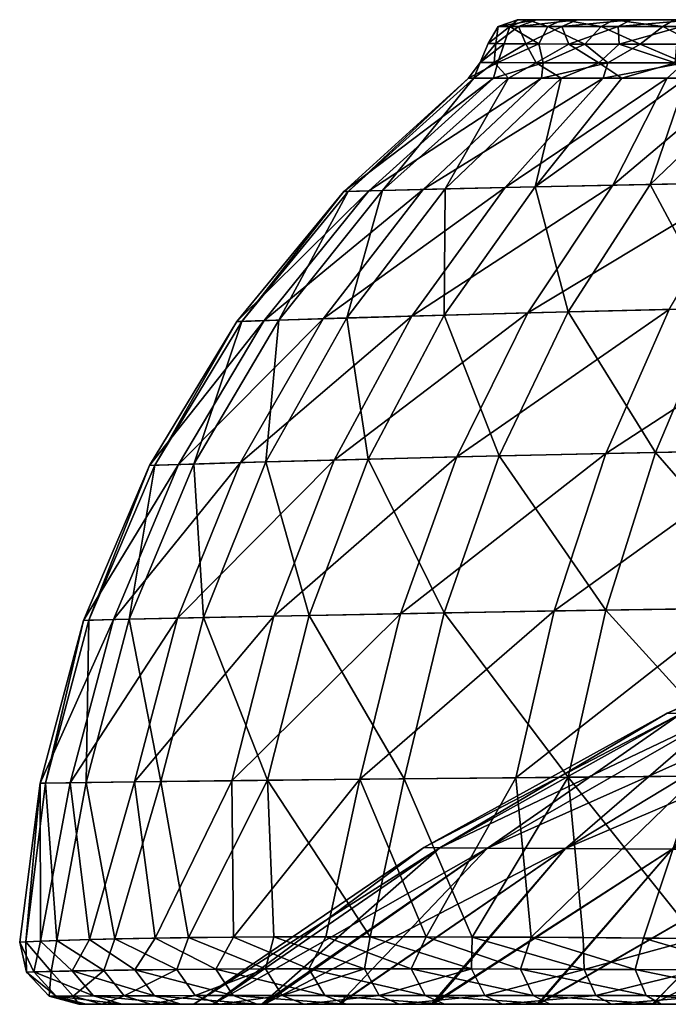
# Model space of a CAD drawing. Header units: inches. Extents: x -330 to 330, y 0 to 167.
# Tile 1 of 26: x -330 to -220, y 0 to 167. Entities that reach past the tile are written whole.
import ezdxf

# ---------------------------------------------------------------- set-up
doc = ezdxf.new("R2010")
doc.units = ezdxf.units.IN
doc.header["$MEASUREMENT"] = 0
doc.layers.add('Layer 1', color=7, linetype='Continuous')

# ---------------------------------------------------------------- blocks, each defined once
blk = doc.blocks.new('Planet ovale grande sospeso')
at = {"color": 9, "true_color": 0xc0c0c0}
mesh = blk.add_polyface(dxfattribs=at)
corners = [(-274.61, 137.84, -5.4), (-291.9, 115.83, 11.41), (-292.74, 115.8, -6.06), (-288.08, 115.96, -23.91), (-270.33, 137.96, -21.15), (-247.25, 138.53, -52.56), (-278.1, 116.28, -42.05), (-263.07, 116.73, -60.05), (-261.13, 138.2, -36.99), (-228.97, 138.93, -67.5), (-243.36, 117.27, -77.47), (-285.61, 116.04, 29.39), (-273.84, 137.87, 10.14), (-268.05, 138.02, 25.96), (-274.07, 116.41, 47.54), (-257.41, 138.29, 41.75), (-257.58, 116.89, 65.41), (-242.16, 138.64, 57.16), (-230.61, 157.09, -43.24), (-241.06, 157.08, -32.38), (-249.21, 157.08, -19.61), (-253.45, 157.07, -5.06), (-252.52, 157.07, 9.96), (-246.67, 157.08, 24.02), (-237.7, 157.09, 36.1), (-236.53, 117.45, 82.57), (-249.1, 159.72, 13.76), (-251.44, 159.73, -0.97), (-247.37, 162.93, -14.62), (-248.45, 159.72, -15.54), (-240.8, 159.69, -29.11), (-248.83, 162.96, 10.15), (-241.94, 159.69, 27.53), (-241.54, 162.88, -26.04), (-250.1, 162.97, -2.35), (-243.73, 162.9, 22.77), (-246.43, 165.85, -12.44), (-248.4, 165.86, 2.08), (-244.98, 165.85, 16.28), (-245.15, 167, 2.04), (-241.92, 167, 15.05)]
mesh.append_faces([[corners[k] for k in face] for face in [(0, 1, 2), (2, 3, 4), (5, 6, 7), (6, 8, 3), (9, 7, 10), (11, 1, 12), (11, 13, 14), (15, 16, 14), (16, 15, 17), (8, 5, 18), (5, 7, 9), (6, 5, 8), (4, 8, 19), (3, 8, 4), (0, 4, 20), (19, 20, 4), (4, 0, 2), (12, 0, 21), (20, 21, 0), (13, 12, 22), (22, 12, 21), (12, 1, 0), (15, 13, 23), (23, 13, 22), (13, 11, 12), (24, 17, 15), (24, 15, 23), (15, 14, 13), (25, 16, 17), (26, 22, 27), (28, 27, 29), (29, 20, 30), (27, 31, 26), (29, 27, 21), (23, 26, 32), (28, 29, 33), (28, 34, 27), (20, 29, 21), (27, 34, 31), (21, 27, 22), (26, 31, 35), (22, 26, 23), (36, 28, 33), (28, 36, 34), (34, 36, 37), (37, 31, 34), (37, 38, 31), (35, 31, 38), (39, 40, 37), (37, 36, 39)]], dxfattribs={"color": 9})
mesh = blk.add_polyface(dxfattribs=at)
corners = [(-228.72, 167, -33.83), (-204.92, 167, -20.55), (-237.43, 167, -23.48), (-243.49, 167, -11.37), (-214.99, 167, -0.74), (-245.15, 167, 2.04), (-211.9, 167, -11.61), (-235.01, 167, 26.58), (-241.92, 167, 15.05), (-212.56, 167, 10.31), (-228.97, 138.93, -67.5), (-243.36, 117.27, -77.47), (-206.69, 139.36, -81.48), (-216.46, 157.08, 54.18), (-222.63, 139.06, 71.85), (-242.16, 138.64, 57.16), (-247.25, 138.53, -52.56), (-219.75, 157.08, -51.95), (-230.61, 157.09, -43.24), (-241.06, 157.08, -32.38), (-261.13, 138.2, -36.99), (-237.7, 157.09, 36.1), (-227.43, 157.08, 45.9), (-236.53, 117.45, 82.57), (-236.44, 162.86, 32.73), (-227.91, 162.85, 41.34), (-231.33, 159.68, 39.68), (-249.21, 157.08, -19.61), (-240.8, 159.69, -29.11), (-229.82, 159.68, -41.08), (-216.88, 159.68, -51.3), (-241.54, 162.88, -26.04), (-248.45, 159.72, -15.54), (-241.94, 159.69, 27.53), (-243.73, 162.9, 22.77), (-249.1, 159.72, 13.76), (-218.4, 159.68, 50.24), (-233.69, 162.85, -35.72), (-224.34, 162.85, -44.27), (-246.67, 157.08, 24.02), (-230.96, 165.82, -36.09), (-220.5, 165.82, -45.17), (-240.01, 165.84, -25.28), (-246.43, 165.85, -12.44), (-237.63, 165.83, 28.56), (-244.98, 165.85, 16.28), (-225.86, 167, 36.46), (-228.06, 165.82, 38.86), (-217.28, 165.83, 47.55), (-248.4, 165.86, 2.08)]
mesh.append_faces([[corners[k] for k in face] for face in [(0, 1, 2), (3, 4, 5), (6, 3, 2), (7, 8, 9), (8, 5, 4), (10, 11, 12), (13, 14, 15), (16, 10, 17), (18, 16, 17), (18, 19, 20), (21, 22, 15), (15, 22, 13), (14, 23, 15), (24, 25, 26), (27, 19, 28), (18, 29, 19), (29, 18, 30), (31, 32, 28), (19, 29, 28), (26, 21, 33), (26, 22, 21), (34, 33, 35), (22, 26, 36), (37, 29, 38), (31, 28, 37), (28, 29, 37), (33, 34, 24), (39, 33, 21), (26, 33, 24), (36, 26, 25), (40, 38, 41), (37, 40, 42), (40, 41, 0), (42, 43, 31), (40, 2, 42), (3, 43, 42), (44, 34, 45), (44, 46, 47), (44, 47, 24), (48, 25, 47), (7, 46, 44), (47, 25, 24), (8, 7, 45), (44, 24, 34), (44, 45, 7), (45, 49, 8), (3, 5, 43), (42, 2, 3), (0, 2, 40), (42, 31, 37), (40, 37, 38)]], dxfattribs={"color": 9})
mesh = blk.add_polyface(dxfattribs=at)
corners = [(-218.56, 167, -42.62), (-207.44, 167, -50.24), (-196.06, 167, -27.62), (-204.92, 167, -20.55), (-228.72, 167, -33.83), (-197.22, 167, 26.83), (-215.37, 167, 44.93), (-225.86, 167, 36.46), (-212.56, 167, 10.31), (-205.94, 167, 19.53), (-235.01, 167, 26.58), (-241.92, 167, 15.05), (-214.99, 167, -0.74), (-243.49, 167, -11.37), (-211.9, 167, -11.61), (-237.43, 167, -23.48), (-202.62, 159.7, -60.1), (-216.88, 159.68, -51.3), (-207.41, 157.08, -59.76), (-203.08, 162.9, -58.41), (-207.46, 162.88, 56.02), (-204.11, 159.69, 59.27), (-218.4, 159.68, 50.24), (-214.73, 162.86, -51.4), (-224.34, 162.85, -44.27), (-229.82, 159.68, -41.08), (-227.91, 162.85, 41.34), (-218.09, 162.86, 49.1), (-209.13, 165.83, -52.97), (-220.5, 165.82, -45.17), (-217.28, 165.83, 47.55), (-228.06, 165.82, 38.86), (-205.69, 165.84, 55.04), (-204.06, 167, 52.26), (-197.28, 165.84, -59.68), (-209.73, 162, 3.24), (-209.02, 154.5, 5.78), (-206.9, 162, 10.77), (-208.01, 162, -5.65), (-209.45, 154.5, -4.33), (-203.71, 154.5, -14.58), (-204.39, 162, -13.35), (-208.79, 165.54, -9.92), (-202.46, 165.54, -18.01), (-211.45, 165.54, -0.63), (-209.37, 165.54, 8.78), (-203.4, 165.54, 17.06), (-200.56, 162, 17.94)]
mesh.append_faces([[corners[k] for k in face] for face in [(0, 1, 2), (0, 3, 4), (5, 6, 7), (8, 9, 10), (11, 12, 8), (7, 10, 9), (5, 7, 9), (13, 14, 12), (15, 3, 14), (0, 2, 3), (16, 17, 18), (16, 19, 17), (20, 21, 22), (23, 17, 19), (24, 17, 23), (24, 25, 17), (26, 27, 22), (22, 27, 20), (23, 28, 29), (28, 23, 19), (6, 30, 31), (32, 30, 33), (27, 30, 32), (27, 32, 20), (30, 6, 33), (7, 6, 31), (30, 27, 26), (0, 4, 29), (1, 0, 28), (29, 24, 23), (29, 28, 0), (28, 34, 1), (35, 36, 37), (38, 39, 35), (40, 38, 41), (3, 42, 14), (42, 3, 43), (44, 12, 14), (14, 42, 44), (8, 12, 45), (44, 45, 12), (8, 46, 9), (46, 8, 45), (46, 37, 47), (45, 37, 46), (45, 35, 37), (44, 35, 45), (44, 38, 35), (42, 38, 44), (42, 41, 38), (43, 41, 42)]], dxfattribs={"color": 9})
mesh = blk.add_polyface(dxfattribs=at)
corners = [(-202.32, 118.92, 0.56), (-204.69, 124.66, 10.17), (-208.06, 124.66, 0.9), (-204.65, 132, 13.41), (-206.32, 132, 10.93), (-209.04, 132, 5.58), (-207.67, 132, 8.25), (-208.92, 132, 2.62), (-205.01, 124.66, -9.69), (-200.15, 118.92, -6.61), (-208.65, 132, -0.36), (-208.07, 132, -6.34), (-207.28, 132, -9.15), (-208.36, 132, -3.35), (-205.85, 132, -11.74), (-201.46, 124.66, 14.21), (-204.06, 132, -14.16), (-201.76, 124.66, -13.88), (-243.36, 117.27, -77.47), (-219.39, 117.87, -93.89), (-206.69, 139.36, -81.48), (-203.76, 157.07, 61.93), (-199.22, 139.5, 85.48), (-222.63, 139.06, 71.85), (-211.36, 118.05, 98.6), (-207.41, 157.08, -59.76), (-228.97, 138.93, -67.5), (-219.75, 157.08, -51.95), (-236.53, 117.45, 82.57), (-216.46, 157.08, 54.18), (-204.11, 159.69, 59.27), (-218.4, 159.68, 50.24), (-227.43, 157.08, 45.9), (-216.88, 159.68, -51.3), (-230.61, 157.09, -43.24), (-203.71, 154.5, -14.58), (-209.45, 154.5, -4.33), (-208.01, 162, -5.65), (-203.71, 147, -14.58), (-209.02, 154.5, 5.78), (-209.73, 162, 3.24), (-209.45, 139.5, -4.33), (-203.71, 139.5, -14.58), (-207.67, 132, -8.06), (-202.51, 132, 15.18), (-203.01, 139.5, 15.35), (-209.02, 139.5, 5.78), (-209.34, 132, 3.88), (-206.9, 162, 10.77), (-203.01, 154.5, 15.35), (-209.02, 147, 5.78), (-203.01, 147, 15.35), (-209.45, 147, -4.33), (-199.5, 132, -19.31)]
mesh.append_faces([[corners[k] for k in face] for face in [(0, 1, 2), (3, 4, 1), (5, 2, 6), (2, 5, 7), (8, 9, 2), (7, 10, 2), (11, 12, 8), (13, 11, 8), (14, 8, 12), (1, 15, 3), (1, 4, 6), (6, 2, 1), (2, 10, 13), (13, 8, 2), (14, 16, 17), (9, 0, 2), (8, 14, 17), (18, 19, 20), (21, 22, 23), (24, 23, 22), (25, 26, 20), (26, 25, 27), (24, 28, 23), (21, 23, 29), (21, 29, 30), (30, 29, 31), (29, 32, 31), (33, 34, 27), (33, 27, 25), (35, 36, 37), (35, 38, 36), (36, 39, 40), (41, 42, 43), (44, 45, 46), (41, 47, 46), (48, 39, 49), (44, 46, 47), (50, 51, 49), (51, 46, 45), (47, 41, 43), (39, 50, 49), (50, 46, 51), (52, 50, 39), (50, 41, 46), (43, 42, 53), (36, 52, 39), (52, 41, 50), (36, 38, 52), (52, 42, 41), (38, 42, 52)]], dxfattribs={"color": 9})
mesh = blk.add_polyface(dxfattribs=at)
corners = [(-159.82, 68.16, 42.56), (-210.5, 49.3, 34.26), (-199.22, 49.24, 51.3), (-168.96, 68.16, 28.29), (-183.84, 49.16, 67.68), (-147.38, 68.16, 56.36), (-217.4, 49.35, 17), (-174.57, 68.16, 13.97), (-219.73, 49.36), (-176.47, 68.16), (-192.99, 117, -4.35), (-193.31, 117, 3.49), (-194.6, 117, 0.94), (-179.73, 117, 14.18), (-181.4, 117, -13.23), (-178.87, 117, -14.66), (-176.31, 117, -16.01), (-177.18, 117, 15.56), (-182.24, 117, 12.71), (-184.69, 117, 11.16), (-183.87, 117, -11.7), (-219.39, 117.87, -93.89), (-255.43, 92.84, -86.14), (-230.18, 93.43, -104.48), (-191.66, 118.48, -108.91), (-200.99, 94.03, -121.27), (-168.49, 94.63, -136.1), (-160.75, 119.08, -122.17), (-204.65, 38.78, 142.75), (-236.52, 38.51, 124.98), (-230.15, 66.85, 118.6), (-198.85, 67.33, 135.95), (-172.82, 62.82, 149.54), (-208.7, 67.18, -130.92), (-214.69, 38.7, -137.61), (-175.05, 67.65, -146.73), (-180.37, 38.96, -153.74), (-238.89, 66.71, -112.97), (-245.39, 38.43, -119.18), (-243.36, 117.27, -77.47), (-264.99, 66.25, -93.32), (-248.23, 93.02, 91.83), (-221.73, 93.61, 109.74), (-257.55, 66.39, 99.42), (-236.53, 117.45, 82.57), (-211.36, 118.05, 98.6), (-191.47, 94.22, 125.99), (-173.41, 111.49, 122.83), (-172.87, 37.27, 157.16), (-172.98, 86.42, 138.83), (-168.96, 68.16, -28.29), (-159.82, 68.16, -42.56), (-199.22, 49.24, -51.3), (-210.5, 49.3, -34.26), (-174.57, 68.16, -13.97), (-217.4, 49.35, -17), (-183.84, 49.16, -67.68)]
mesh.append_faces([[corners[k] for k in face] for face in [(0, 1, 2), (3, 1, 0), (2, 4, 5), (3, 6, 1), (6, 3, 7), (8, 7, 9), (8, 6, 7), (10, 11, 12), (13, 14, 15), (15, 16, 17), (18, 19, 20), (20, 14, 18), (21, 22, 23), (24, 23, 25), (26, 27, 25), (28, 29, 30), (28, 31, 32), (30, 31, 28), (33, 34, 35), (25, 33, 26), (27, 24, 25), (36, 35, 34), (26, 33, 35), (37, 38, 33), (37, 25, 23), (24, 21, 23), (33, 38, 34), (25, 37, 33), (39, 22, 21), (23, 40, 37), (41, 42, 30), (30, 43, 41), (44, 45, 42), (44, 42, 41), (31, 42, 46), (30, 29, 43), (31, 30, 42), (47, 46, 45), (46, 42, 45), (28, 32, 48), (31, 49, 32), (46, 49, 31), (46, 47, 49), (50, 51, 52), (50, 53, 54), (55, 9, 54), (55, 8, 9), (53, 55, 54), (52, 53, 50), (56, 52, 51)]], dxfattribs={"color": 9})
mesh = blk.add_polyface(dxfattribs=at)
corners = [(-300.01, 91.63, 32.59), (-306.66, 91.42, 12.63), (-291.9, 115.83, 11.41), (-255.43, 92.84, -86.14), (-243.36, 117.27, -77.47), (-276.22, 92.31, -66.72), (-263.07, 116.73, -60.05), (-292.08, 91.87, -46.67), (-307.55, 91.39, -6.71), (-302.62, 91.55, -26.5), (-288.08, 115.96, -23.91), (-278.1, 116.28, -42.05), (-292.74, 115.8, -6.06), (-285.61, 116.04, 29.39), (-287.82, 91.99, 52.78), (-264.99, 66.25, -93.32), (-271.86, 38.16, -98.87), (-238.89, 66.71, -112.97), (-230.18, 93.43, -104.48), (-245.39, 38.43, -119.18), (-293.57, 37.93, -77.1), (-286.45, 65.84, -72.43), (-310.06, 37.73, -54.37), (-302.8, 65.49, -50.79), (-320.99, 37.58, -31.15), (-313.67, 65.24, -28.92), (-318.74, 65.12, -7.35), (-326.08, 37.51, -7.98), (-317.83, 65.14, 13.82), (-325.17, 37.53, 14.96), (-318.29, 37.62, 38.2), (-310.98, 65.3, 35.54), (-298.41, 65.59, 57.39), (-305.64, 37.78, 61.32), (-274.07, 116.41, 47.54), (-270.43, 92.46, 72.68), (-280.47, 65.96, 78.85), (-287.53, 37.99, 83.82), (-257.58, 116.89, 65.41), (-248.23, 93.02, 91.83), (-257.55, 66.39, 99.42), (-264.33, 38.24, 105.19), (-236.53, 117.45, 82.57), (-236.52, 38.51, 124.98)]
mesh.append_faces([[corners[k] for k in face] for face in [(0, 1, 2), (3, 4, 5), (6, 7, 5), (8, 9, 10), (9, 7, 11), (12, 1, 8), (13, 14, 0), (15, 16, 17), (18, 3, 15), (19, 17, 16), (20, 15, 21), (21, 3, 5), (6, 5, 4), (15, 20, 16), (3, 21, 15), (22, 21, 23), (23, 5, 7), (7, 6, 11), (5, 23, 21), (24, 23, 25), (9, 25, 7), (11, 10, 9), (7, 25, 23), (25, 26, 27), (8, 26, 9), (12, 8, 10), (9, 26, 25), (26, 28, 29), (1, 28, 8), (2, 1, 12), (8, 28, 26), (30, 28, 31), (31, 1, 0), (2, 13, 0), (1, 31, 28), (31, 32, 33), (14, 32, 0), (14, 13, 34), (14, 34, 35), (0, 32, 31), (36, 37, 32), (14, 35, 36), (35, 34, 38), (39, 35, 38), (14, 36, 32), (36, 40, 41), (40, 35, 39), (38, 42, 39), (36, 41, 37), (35, 40, 36), (41, 40, 43)]], dxfattribs={"color": 9})
mesh = blk.add_polyface(dxfattribs=at)
corners = [(-296.72, 0, 23.02), (-250.24, 26.5, 39.87), (-258.31, 26.56, 19.94), (-237.01, 26.41, 59.3), (-288.03, 0, 44.32), (-261.03, 26.58), (-300, 0), (-245.39, 38.43, -119.18), (-271.86, 38.16, -98.87), (-260.64, 11.43, -114.77), (-328.52, 10.59, 15.71), (-326.08, 37.51, -7.98), (-325.17, 37.53, 14.96), (-300.95, 11.31, 76.11), (-305.64, 37.78, 61.32), (-287.53, 37.99, 83.82), (-264.33, 38.24, 105.19), (-270.1, 11.45, 107.37), (-236.52, 38.51, 124.98), (-252.83, 11.4, 120.45), (-277.63, 11.44, -100.73), (-293.3, 11.38, -85.06), (-242.8, 11.36, -127.13), (-323.25, 10.82, 36.41), (-293.57, 37.93, -77.1), (-306.59, 11.23, -68.2), (-310.06, 37.73, -54.37), (-317.73, 11, -49.19), (-320.99, 37.58, -31.15), (-286.45, 65.84, -72.43), (-326.05, 10.72, -27.41), (-302.8, 65.49, -50.79), (-329.55, 10.54, -5.86), (-313.67, 65.24, -28.92), (-318.29, 37.62, 38.2), (-318.74, 65.12, -7.35), (-313.4, 11.1, 57.47), (-317.83, 65.14, 13.82), (-310.98, 65.3, 35.54), (-286.45, 11.42, 92.39), (-298.41, 65.59, 57.39), (-219.73, 49.36), (-258.31, 26.56, -19.94), (-296.74, 0, -22.99), (-288.5, 0, -44.15), (-250.24, 26.5, -39.87), (-275.43, 0, -63.45), (-237.01, 26.41, -59.3), (-252.93, 5.99, 119.47), (-271.1, 6.01, 105.54), (-287.88, 5.99, 89.84), (-302.9, 5.9, 72.05), (-315.27, 5.75, 52.28), (-320.65, 5.65, -40.52), (-310.02, 5.83, -61.53), (-296.31, 5.95, -80.43), (-280.5, 6.01, -97.16), (-263.18, 6.01, -111.93), (-244.6, 5.96, -125.08)]
mesh.append_faces([[corners[k] for k in face] for face in [(0, 1, 2), (3, 1, 4), (2, 5, 6), (7, 8, 9), (10, 11, 12), (13, 14, 15), (15, 16, 17), (18, 19, 16), (20, 8, 21), (22, 7, 9), (23, 10, 12), (9, 8, 20), (21, 8, 24), (21, 24, 25), (24, 26, 25), (25, 26, 27), (26, 28, 27), (29, 26, 24), (27, 28, 30), (28, 11, 30), (31, 28, 26), (30, 11, 32), (16, 19, 17), (33, 11, 28), (11, 10, 32), (12, 34, 23), (35, 12, 11), (23, 34, 36), (34, 14, 36), (37, 34, 12), (36, 14, 13), (38, 14, 34), (13, 15, 39), (40, 15, 14), (15, 17, 39), (41, 42, 5), (5, 42, 43), (44, 42, 45), (46, 45, 47), (48, 17, 19), (49, 39, 17), (13, 39, 50), (36, 13, 51), (23, 36, 52), (27, 30, 53), (25, 27, 54), (21, 25, 55), (20, 21, 56), (9, 20, 57), (22, 9, 58)]], dxfattribs={"color": 9})
mesh = blk.add_polyface(dxfattribs=at)
corners = [(-237.01, 26.41, 59.3), (-199.22, 49.24, 51.3), (-250.24, 26.5, 39.87), (-196.39, 26.19, 94.86), (-218.92, 26.31, 77.78), (-241.55, 0, 94.79), (-222.26, 0, 107.43), (-259.45, 0, 80.23), (-210.5, 49.3, 34.26), (-258.31, 26.56, 19.94), (-217.4, 49.35, 17), (-261.03, 26.58), (-219.73, 49.36), (-242.8, 11.36, -127.13), (-223.76, 11.23, -138.36), (-214.69, 38.7, -137.61), (-245.39, 38.43, -119.18), (-214.64, 11.16, 143.18), (-233.97, 11.31, 132.59), (-236.52, 38.51, 124.98), (-252.83, 11.4, 120.45), (-204.65, 38.78, 142.75), (-247.7, 0, 111.97), (-229.2, 0, 123.88), (-201.89, 0, 118.32), (-239.61, 0, -117.4), (-222.3, 0, -107.46), (-220.78, 0, -128.69), (-201.96, 0, -118.36), (-241.73, 0, -94.88), (-258.31, 26.56, -19.94), (-217.4, 49.35, -17), (-250.24, 26.5, -39.87), (-210.5, 49.3, -34.26), (-237.01, 26.41, -59.3), (-199.22, 49.24, -51.3), (-218.92, 26.31, -77.78), (-259.71, 0, -80.27), (-196.39, 26.19, -94.87), (-212.33, 1.46, 139.02), (-209.99, 0, 134.38), (-223.29, 1.47, -133.26), (-225.17, 5.88, -136.67), (-244.6, 5.96, -125.08), (-242.47, 1.49, -121.82), (-250.69, 1.5, 116.28), (-233.85, 5.92, 131.73), (-231.86, 1.48, 128.38), (-214.08, 5.83, 142.5), (-201.34, 0, -138.6), (-205.2, 5.78, -146.81), (-203.54, 1.45, -143.29)]
mesh.append_faces([[corners[k] for k in face] for face in [(0, 1, 2), (3, 4, 5), (6, 3, 5), (7, 4, 0), (4, 7, 5), (8, 2, 1), (8, 9, 2), (9, 8, 10), (11, 10, 12), (11, 9, 10), (13, 14, 15), (13, 15, 16), (17, 18, 19), (20, 19, 18), (19, 21, 17), (22, 6, 5), (6, 23, 24), (25, 26, 27), (26, 28, 27), (22, 23, 6), (26, 25, 29), (30, 12, 31), (31, 32, 30), (32, 31, 33), (34, 32, 33), (35, 34, 33), (34, 36, 37), (36, 38, 29), (36, 34, 35), (36, 29, 37), (38, 26, 29), (39, 40, 23), (41, 42, 43), (43, 44, 41), (25, 27, 44), (45, 46, 47), (48, 47, 46), (23, 22, 47), (18, 17, 46), (48, 46, 17), (18, 46, 20), (47, 39, 23), (39, 47, 48), (22, 45, 47), (14, 13, 42), (43, 42, 13), (41, 27, 49), (27, 41, 44), (42, 50, 14), (41, 51, 42)]], dxfattribs={"color": 9})
mesh = blk.add_polyface(dxfattribs=at)
corners = [(-218.92, 26.31, 77.78), (-183.84, 49.16, 67.68), (-237.01, 26.41, 59.3), (-222.26, 0, 107.43), (-201.89, 0, 118.32), (-169.88, 26.07, 110.14), (-180.77, 0, 127.66), (-196.39, 26.19, 94.86), (-164.72, 49.06, 82.96), (-199.22, 49.24, 51.3), (-203.84, 11.07, -148.41), (-184.84, 10.9, -156.65), (-180.37, 38.96, -153.74), (-214.69, 38.7, -137.61), (-204.65, 38.78, 142.75), (-172.87, 37.27, 157.16), (-195.23, 11, 152.28), (-173.13, 10.79, 161.15), (-162.82, 10.69, -164.78), (-223.76, 11.23, -138.36), (-214.64, 11.16, 143.18), (-201.96, 0, -118.36), (-180.83, 0, -127.71), (-201.34, 0, -138.6), (-209.99, 0, 134.38), (-190.14, 0, 143.65), (-159.1, 0, 135.63), (-181.37, 0, -147.31), (-229.2, 0, 123.88), (-220.78, 0, -128.69), (-183.84, 49.16, -67.68), (-218.92, 26.31, -77.78), (-199.22, 49.24, -51.3), (-196.39, 26.19, -94.87), (-164.72, 49.06, -82.96), (-169.88, 26.07, -110.14), (-222.3, 0, -107.46), (-214.08, 5.83, 142.5), (-193.71, 5.72, 151.95), (-205.2, 5.78, -146.81), (-225.17, 5.88, -136.67), (-203.54, 1.45, -143.29), (-183.26, 1.42, -152.07), (-184.71, 5.66, -155.67), (-171.46, 1.4, 156.58), (-192.18, 1.43, 148.38), (-172.79, 5.59, 160.22), (-169.7, 0, 151.79), (-212.33, 1.46, 139.02), (-223.29, 1.47, -133.26), (-163.79, 5.54, -163.38), (-162.53, 1.38, -159.71)]
mesh.append_faces([[corners[k] for k in face] for face in [(0, 1, 2), (3, 4, 5), (5, 4, 6), (0, 7, 8), (3, 5, 7), (1, 0, 8), (9, 2, 1), (10, 11, 12), (10, 12, 13), (14, 15, 16), (15, 17, 16), (18, 12, 11), (10, 13, 19), (14, 16, 20), (21, 22, 23), (6, 4, 24), (6, 25, 26), (23, 22, 27), (24, 25, 6), (28, 24, 4), (23, 29, 21), (30, 31, 32), (33, 31, 30), (34, 33, 30), (33, 35, 21), (21, 36, 33), (35, 33, 34), (35, 22, 21), (37, 20, 16), (16, 17, 38), (39, 40, 41), (27, 41, 23), (42, 43, 39), (44, 45, 46), (45, 38, 46), (25, 44, 47), (45, 25, 24), (46, 38, 17), (38, 48, 37), (45, 44, 25), (38, 37, 16), (48, 45, 24), (45, 48, 38), (10, 19, 39), (11, 10, 43), (41, 49, 23), (39, 43, 10), (42, 41, 27), (41, 42, 39), (43, 50, 11), (42, 51, 43)]], dxfattribs={"color": 9})
mesh = blk.add_polyface(dxfattribs=at)
corners = [(-296.72, 0, 23.02), (-258.31, 26.56, 19.94), (-300, 0), (-288.03, 0, 44.32), (-275.34, 0, 63.46), (-237.01, 26.41, 59.3), (-259.45, 0, 80.23), (-250.24, 26.5, 39.87), (-302.24, 0, -56.75), (-275.43, 0, -63.45), (-289.29, 0, -74.53), (-259.71, 0, -80.27), (-274.19, 0, -90.47), (-288.5, 0, -44.15), (-281.31, 0, 83.49), (-295.61, 0, 66.64), (-265.2, 0, 98.54), (-241.73, 0, -94.88), (-239.61, 0, -117.4), (-257.54, 0, -104.69), (-241.55, 0, 94.79), (-247.7, 0, 111.97), (-261.03, 26.58), (-296.74, 0, -22.99), (-258.31, 26.56, -19.94), (-250.24, 26.5, -39.87), (-237.01, 26.41, -59.3), (-250.69, 1.5, 116.28), (-252.93, 5.99, 119.47), (-233.85, 5.92, 131.73), (-268.58, 1.5, 102.56), (-285.07, 1.5, 87.14), (-271.1, 6.01, 105.54), (-277.82, 1.5, -94.32), (-244.6, 5.96, -125.08), (-263.18, 6.01, -111.93), (-242.47, 1.49, -121.82), (-260.79, 1.5, -108.85), (-296.31, 5.95, -80.43), (-280.5, 6.01, -97.16), (-293.33, 1.49, -77.93), (-287.88, 5.99, 89.84), (-299.77, 1.48, 69.74), (-252.83, 11.4, 120.45), (-270.1, 11.45, 107.37), (-286.45, 11.42, 92.39), (-293.3, 11.38, -85.06), (-277.63, 11.44, -100.73), (-260.64, 11.43, -114.77)]
mesh.append_faces([[corners[k] for k in face] for face in [(0, 1, 2), (3, 4, 5), (5, 4, 6), (0, 3, 7), (8, 9, 10), (11, 12, 10), (13, 9, 8), (14, 4, 15), (6, 14, 16), (11, 17, 12), (17, 18, 19), (6, 16, 20), (16, 21, 20), (4, 14, 6), (3, 15, 4), (11, 10, 9), (19, 12, 17), (22, 23, 2), (23, 24, 13), (13, 25, 9), (9, 26, 11), (27, 28, 29), (30, 31, 32), (27, 30, 28), (19, 33, 12), (34, 35, 36), (37, 19, 18), (38, 33, 39), (35, 39, 37), (12, 40, 10), (41, 31, 42), (32, 31, 41), (28, 30, 32), (29, 28, 43), (27, 21, 16), (28, 32, 44), (30, 16, 14), (16, 30, 27), (32, 41, 45), (31, 14, 15), (14, 31, 30), (15, 42, 31), (38, 39, 46), (33, 40, 12), (40, 33, 38), (39, 35, 47), (37, 33, 19), (33, 37, 39), (35, 34, 48), (36, 37, 18), (37, 36, 35)]], dxfattribs={"color": 9})
mesh = blk.add_polyface(dxfattribs=at)
corners = [(-312.22, 0, -37.16), (-296.74, 0, -22.99), (-288.5, 0, -44.15), (-318.29, 0, -16.03), (-300, 0), (-296.72, 0, 23.02), (-315.65, 0, 27.66), (-288.03, 0, 44.32), (-295.61, 0, 66.64), (-307.32, 0, 48.08), (-319.52, 0, 5.9), (-302.24, 0, -56.75), (-320.48, 1.39, 29.16), (-311.83, 1.44, 50.48), (-317.04, 1.41, -39.08), (-323.34, 1.37, -16.84), (-327.15, 5.48, -17.49), (-328.42, 5.44, 6.63), (-310.02, 5.83, -61.53), (-293.33, 1.49, -77.93), (-296.31, 5.95, -80.43), (-289.29, 0, -74.53), (-306.72, 1.46, -59.47), (-320.65, 5.65, -40.52), (-324.56, 1.36, 6.37), (-324.19, 5.57, 30.26), (-315.27, 5.75, 52.28), (-302.9, 5.9, 72.05), (-299.77, 1.48, 69.74), (-287.88, 5.99, 89.84), (-300.95, 11.31, 76.11), (-313.4, 11.1, 57.47), (-328.52, 10.59, 15.71), (-323.25, 10.82, 36.41), (-329.55, 10.54, -5.86), (-326.05, 10.72, -27.41), (-317.73, 11, -49.19), (-306.59, 11.23, -68.2)]
mesh.append_faces([[corners[k] for k in face] for face in [(0, 1, 2), (1, 3, 4), (5, 6, 7), (8, 7, 9), (5, 4, 10), (7, 6, 9), (5, 10, 6), (4, 3, 10), (1, 0, 3), (2, 11, 0), (6, 10, 12), (6, 13, 9), (14, 0, 11), (15, 16, 17), (18, 19, 20), (21, 22, 11), (14, 23, 16), (22, 18, 23), (24, 10, 3), (15, 3, 0), (25, 26, 12), (17, 25, 24), (13, 26, 27), (28, 27, 29), (29, 27, 30), (28, 8, 9), (27, 26, 31), (32, 33, 25), (13, 28, 9), (28, 13, 27), (26, 25, 33), (34, 32, 17), (12, 13, 6), (13, 12, 26), (25, 17, 32), (35, 34, 16), (24, 12, 10), (12, 24, 25), (17, 16, 34), (15, 24, 3), (24, 15, 17), (16, 23, 35), (14, 15, 0), (15, 14, 16), (23, 18, 36), (22, 14, 11), (14, 22, 23), (18, 20, 37), (19, 22, 21), (22, 19, 18)]], dxfattribs={"color": 9})

msp = doc.modelspace()

# ---------------------------------------------------------------- block references
at = {"layer": 'Layer 1'}
msp.add_blockref('Planet ovale grande sospeso', (0, 0), dxfattribs=at)

doc.saveas('drawing.dxf')
